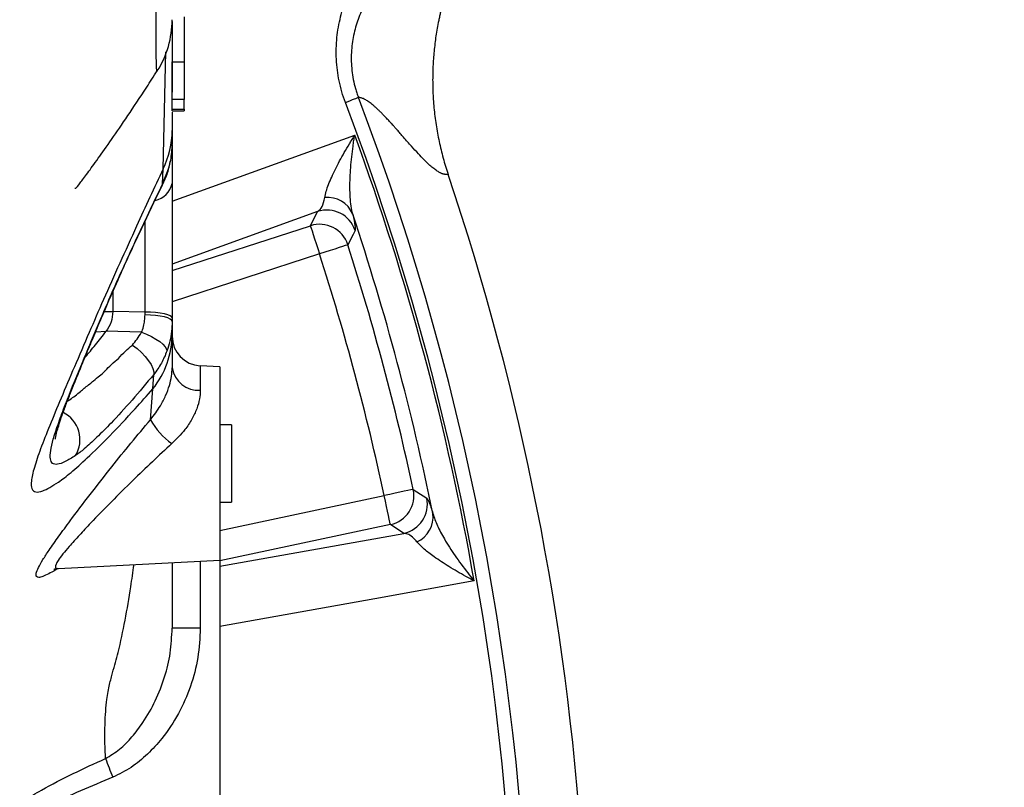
# Model space of a CAD drawing. Extents: x 0 to 8410, y 0 to 5940.
# Tile 59 of 110: x 6045 to 6211, y 3005 to 3134. Entities that reach past the tile are written whole.
import ezdxf

# ---------------------------------------------------------------- set-up
doc = ezdxf.new("R2010")
doc.units = 0
doc.header["$LTSCALE"] = 10
doc.linetypes.add('CENTERX2', pattern=[20.32, 12.7, -2.54, 2.54, -2.54])
doc.layers.get('0').update_dxf_attribs({"linetype": 'CONTINUOUS'})

msp = doc.modelspace()

# ---------------------------------------------------------------- linework, layer by layer
at = {"color": 7, "linetype": 'CONTINUOUS'}
for p, q in [((6073.080932, 3134.599554), (6073.080932, 3127.023938)), ((6071.080928, 3120.682302), (6071.080928, 3127.023938)), ((6073.080932, 3127.023938), (6073.080932, 3120.682302)), ((6068.56889, 3125.537621), (6068.558966, 3125.519785)), ((6071.080928, 3119.07542), (6071.080928, 3120.682302)), ((6073.080932, 3119.07542), (6073.080932, 3120.682302)), ((6071.080928, 3118.810164), (6071.080928, 3119.07542)), ((6071.080928, 3118.810164), (6073.080932, 3118.810164)), ((6071.080928, 3118.568706), (6071.080928, 3115.498575)), ((6073.080932, 3119.07542), (6073.080932, 3118.810164)), ((6071.080928, 3115.498575), (6071.080928, 3113.157126)), ((6071.080928, 3113.070893), (6071.080928, 3106.552246)), ((6071.080928, 3106.552246), (6071.080928, 3083.926241)), ((6061.080937, 3088.329362), (6061.080937, 3085.038724)), ((6071.080928, 3083.926241), (6071.080928, 3083.35873)), ((6071.080928, 3083.35873), (6071.080928, 3081.214043)), ((6071.080928, 3081.214043), (6071.080928, 3075.543883)), ((6079.080944, 3075.714963), (6075.819259, 3075.885902)), ((6079.080944, 3075.714963), (6079.080944, 3043.190884)), ((6081.080918, 3065.952922), (6079.080944, 3065.952922)), ((6081.080918, 3065.952922), (6081.080918, 3052.952925)), ((6079.080944, 3052.952925), (6081.080918, 3052.952925)), ((6051.923369, 3041.767622), (6079.080944, 3043.190884)), ((6079.080944, 3043.190884), (6079.080944, 2993.452924))]:
    msp.add_line(p, q, dxfattribs=at)
at = {"color": 8, "linetype": 'CONTINUOUS'}
for p, q in [((6069.547598, 3109.008583), (6070.035641, 3128.703015)), ((6071.080928, 3127.023938), (6073.080932, 3127.023938)), ((6073.080932, 3120.682302), (6071.080928, 3120.682302)), ((6071.080928, 3119.07542), (6073.080932, 3119.07542)), ((6071.080928, 3103.599595), (6101.819758, 3114.706087)), ((6069.467728, 3106.457713), (6070.558493, 3109.313669)), ((6070.546423, 3109.204637), (6070.558493, 3109.313669)), ((6069.467728, 3106.457713), (6069.547598, 3109.008583)), ((6069.459145, 3106.330367), (6069.467728, 3106.457713)), ((6095.572566, 3101.859453), (6071.080928, 3093.011709)), ((6094.351118, 3099.464032), (6095.572566, 3101.859453)), ((6066.516702, 3084.94177), (6066.516702, 3100.243616)), ((6071.080928, 3091.903093), (6094.351118, 3099.464032)), ((6095.894073, 3094.71527), (6071.080928, 3086.652982)), ((6059.405272, 3084.453831), (6059.179102, 3084.061633)), ((6059.64077, 3085.013042), (6061.080937, 3085.038724)), ((6066.516702, 3084.94177), (6061.080937, 3085.038724)), ((6066.516702, 3084.462347), (6066.516702, 3084.94177)), ((6058.208143, 3081.632915), (6059.960549, 3081.700186)), ((6065.914427, 3081.531706), (6059.960549, 3081.700186)), ((6067.817246, 3071.992206), (6067.982321, 3074.43502)), ((6075.819259, 3075.885902), (6075.819259, 3071.794043)), ((6067.433124, 3066.820758), (6067.817246, 3071.992206)), ((6079.080944, 3048.15914), (6106.790577, 3054.04901)), ((6107.828711, 3049.164968), (6079.080944, 3043.054442)), ((6110.084211, 3047.701197), (6107.828711, 3049.164968)), ((6079.080944, 3042.157764), (6110.084211, 3047.701197)), ((6075.819259, 3043.019945), (6075.819259, 3031.758803)), ((6075.819259, 3031.758803), (6071.080928, 3031.758803))]:
    msp.add_line(p, q, dxfattribs=at)
at = {"color": 8, "linetype": 'CONTINUOUS', "flags": 128}
for points in [[(6094.351118, 3099.464032), (6094.394093, 3099.331799), (6094.49092, 3099.033746), (6094.638174, 3098.580586), (6094.830518, 3097.988578), (6095.061069, 3097.279015), (6095.321541, 3096.477362), (6095.602577, 3095.612424), (6095.894073, 3094.71527)], [(6101.86178, 3098.661366), (6101.52862, 3097.997176), (6100.647216, 3096.24474)], [(6100.647216, 3096.24474), (6100.514864, 3096.202152), (6100.216542, 3096.106159), (6099.762951, 3095.960202), (6099.170421, 3095.769527), (6098.460202, 3095.541003), (6097.657804, 3095.282795), (6096.792077, 3095.004218), (6095.894073, 3094.71527)], [(6071.080928, 3083.926241), (6070.995216, 3084.114196), (6070.740973, 3084.295707), (6070.326929, 3084.464552), (6069.767331, 3084.614942), (6069.081281, 3084.741707), (6068.292384, 3084.840516), (6067.42764, 3084.907974), (6066.516702, 3084.94177)], [(6071.080928, 3083.35873), (6070.995216, 3083.562995), (6070.740973, 3083.760249), (6070.326929, 3083.943742), (6069.767331, 3084.10717), (6069.081281, 3084.244939), (6068.292384, 3084.352317), (6067.42764, 3084.425623), (6066.516702, 3084.462347)], [(6065.914427, 3081.531706), (6066.78087, 3081.191423), (6067.602013, 3080.806928), (6068.349307, 3080.391603), (6068.996732, 3079.959902), (6069.52176, 3079.526822), (6069.90615, 3079.107443), (6070.136522, 3078.716355), (6070.204889, 3078.367154)], [(6064.386402, 3079.36343), (6065.167044, 3078.773665), (6065.900688, 3078.125032), (6066.558962, 3077.442596), (6067.116444, 3076.75274), (6067.551618, 3076.082098), (6067.847644, 3075.456599), (6067.993079, 3074.900414), (6067.982321, 3074.43502)], [(6053.431456, 3069.914135), (6054.064487, 3070.358897), (6054.064517, 3070.35892), (6054.064517, 3070.35892)], [(6111.671631, 3055.101002), (6111.535733, 3055.071707), (6111.229365, 3055.005679), (6110.763584, 3054.90529), (6110.155081, 3054.774145), (6109.425758, 3054.616953), (6108.601784, 3054.439368), (6107.71275, 3054.247754), (6106.790577, 3054.04901)], [(6111.671631, 3055.101002), (6112.293934, 3054.692688), (6113.93181, 3053.615431)], [(6107.828711, 3049.164968), (6107.799803, 3049.300971), (6107.734655, 3049.607518), (6107.635592, 3050.073589), (6107.506161, 3050.682443), (6107.35104, 3051.41222), (6107.175802, 3052.236708), (6106.986706, 3053.126285), (6106.790577, 3054.04901)], [(6121.917759, 3039.699281), (6105.186259, 3036.708529), (6079.080944, 3032.042469)]]:
    msp.add_lwpolyline(points, dxfattribs=at)
at = {"color": 7, "linetype": 'CENTERX2'}
msp.add_arc((5691.080933, 2964.452925), 970, 74.298428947, 58.256891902, dxfattribs=at)
at = {"color": 7, "linetype": 'CONTINUOUS'}
for centre, radius, start, end in [((6055.081191, 3134.098993), 15.999737, 327.52408099, 0.00064422), ((5691.080933, 2964.452925), 450, 3.82042634, 18.61539021), ((6076.080933, 3080.879049), 5, 180, 267)]:
    msp.add_arc(centre, radius, start, end, dxfattribs=at)
at = {"color": 8, "linetype": 'CONTINUOUS'}
for centre, radius, start, end in [((5691.080933, 2964.452925), 440.156995, 339.15990219, 20.8400983), ((5691.080933, 2964.452925), 437.811277, 339.15904839, 20.84095161), ((6056.522056, 3115.512134), 14.558878, 333.46740247, 359.94663866), ((5691.080933, 2964.452925), 437.358431, 9.90687781, 20.09312219), ((6067.477065, 3107.309516), 3.682565, 281.85056956, 348.13323782), ((6097.220798, 3099.608038), 4.620422, 23.16076164, 95.61806709), ((6097.105254, 3097.090482), 5.009213, 18.27625053, 107.81675902), ((5691.080933, 2964.452925), 432.642648, 11.54288761, 18.45711239), ((6095.883728, 3094.695008), 5.00924, 18.02155485, 107.81573124), ((5691.080933, 2964.452925), 430.248325, 12.16266271, 17.83733729), ((5691.080933, 2964.452925), 425.255177, 12.16266271, 17.83733729), ((6056.308353, 3081.253736), 14.772629, 321.17538895, 359.84605067), ((6075.468002, 3076.21881), 4.438688, 188.74607195, 274.53886068), ((6050.438461, 3063.43791), 5.127095, 329.00516015, 63.45874437), ((6077.542854, 3072.231226), 11.466465, 208.15454502, 235.39891836), ((6106.771502, 3054.061341), 5.009207, 282.18407516, 11.97881535), ((6109.027105, 3052.59759), 5.009205, 282.18287561, 11.72380997), ((6110.385997, 3050.475051), 4.620348, 294.38126948, 6.83996861), ((6132.766247, 3036.537364), 77.650812, 200.13199323, 202.62533912)]:
    msp.add_arc(centre, radius, start, end, dxfattribs=at)
for points, knots in [([(6068.558966, 3125.519785), (6068.550345, 3125.496307), (6068.523616, 3125.423519), (6068.476696, 3125.685727), (6068.435189, 3126.27484), (6068.412382, 3127.512893), (6068.418385, 3129.729537), (6068.415136, 3133.311984), (6068.4173, 3137.719995), (6068.418372, 3142.724968), (6068.418224, 3148.301781), (6068.417451, 3154.547341), (6068.416746, 3161.529961), (6068.416407, 3169.346876), (6068.416318, 3177.05783), (6068.416572, 3184.446822), (6068.416782, 3191.170707), (6068.417155, 3198.217289), (6068.417614, 3205.827853), (6068.417788, 3214.026417), (6068.417458, 3222.849552), (6068.417344, 3232.004934), (6068.417622, 3242.413087), (6068.41796, 3251.489702), (6068.417899, 3257.553769), (6068.417882, 3259.250345)], [0, 0, 0, 0, 0.0162843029, 0.0504875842, 0.0848352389, 0.1192345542, 0.1797415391, 0.2405073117, 0.2972170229, 0.3506122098, 0.401813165, 0.4531716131, 0.5048417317, 0.5566698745, 0.6112174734, 0.6482637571, 0.6853708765, 0.7226578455, 0.7600033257, 0.8012182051, 0.8425142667, 0.8840522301, 0.9256722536, 0.9792049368, 1, 1, 1, 1]), ([(6100.246931, 3120.215245), (6099.797937, 3121.394691), (6099.443779, 3122.611519), (6098.939248, 3125.035514), (6098.785129, 3126.249616), (6098.693642, 3128.073846), (6098.686531, 3128.682438), (6098.718966, 3129.900668), (6098.758719, 3130.508525), (6098.942853, 3132.298364), (6099.151917, 3133.458589), (6099.581748, 3135.154738), (6099.744489, 3135.712722), (6100.107592, 3136.814431), (6100.308582, 3137.359316), (6100.955833, 3138.948759), (6101.448459, 3139.956605), (6103.083663, 3142.847529), (6104.382479, 3144.598957), (6105.850964, 3146.208628)], [0, 0, 0, 0, 0.125, 0.125, 0.25, 0.25, 0.3125, 0.3125, 0.375, 0.375, 0.5, 0.5, 0.5625, 0.5625, 0.625, 0.625, 0.75, 0.75, 1, 1, 1, 1]), ([(6107.214446, 3141.885466), (6107.143366, 3141.809105), (6107.070872, 3141.730318), (6106.928643, 3141.573862), (6106.716649, 3141.337861), (6106.508767, 3141.097852), (6106.098651, 3140.612316), (6105.832766, 3140.281272), (6105.059176, 3139.264532), (6104.57542, 3138.555344), (6103.682112, 3137.063774), (6103.27246, 3136.281492), (6102.724952, 3135.041797), (6102.553128, 3134.615971), (6102.237199, 3133.746709), (6102.093638, 3133.305077), (6101.70857, 3131.957988), (6101.512326, 3131.030513), (6101.323233, 3129.587974), (6101.2778, 3129.098092), (6101.226027, 3128.101099), (6101.220035, 3127.600923), (6101.263316, 3126.095187), (6101.373351, 3125.084468), (6101.673886, 3123.556642), (6101.796675, 3123.046839), (6102.013529, 3122.2907), (6102.091216, 3122.04011), (6102.215699, 3121.666869), (6102.27994, 3121.480872), (6102.347182, 3121.295811), (6102.392676, 3121.172645), (6102.416289, 3121.109773), (6102.439172, 3121.049793)], [0, 0, 0, 0, 0.015625, 0.015625, 0.03125, 0.0625, 0.0625, 0.125, 0.125, 0.25, 0.25, 0.375, 0.375, 0.4375, 0.4375, 0.5, 0.5, 0.625, 0.625, 0.6875, 0.6875, 0.75, 0.75, 0.875, 0.875, 0.9375, 0.9375, 0.96875, 0.96875, 0.984375, 0.9921875, 0.9921875, 1, 1, 1, 1]), ([(6100.246931, 3120.215245), (6100.861402, 3120.449163), (6101.385399, 3120.64864), (6102.143064, 3120.93707), (6102.376154, 3121.025803), (6102.439172, 3121.049793)], [0, 0, 0, 0, 0.5, 0.5, 1, 1, 1, 1]), ([(6117.538148, 3108.09917), (6117.493711, 3108.092847), (6117.405314, 3108.08027), (6117.269016, 3108.074668), (6117.130897, 3108.078951), (6116.990651, 3108.094023), (6116.848356, 3108.119633), (6116.703989, 3108.15584), (6116.557556, 3108.202604), (6116.409038, 3108.259963), (6116.258481, 3108.327751), (6115.983664, 3108.469442), (6115.561609, 3108.734682), (6114.963402, 3109.190132), (6114.281078, 3109.782414), (6113.468948, 3110.575003), (6112.488552, 3111.606578), (6111.3342, 3112.874922), (6110.305826, 3114.040122), (6109.501277, 3114.957034), (6109.007854, 3115.515273), (6108.592386, 3115.983312), (6108.255413, 3116.360896), (6107.996967, 3116.649007), (6107.686235, 3116.99201), (6107.308103, 3117.400741), (6106.846209, 3117.889177), (6106.413872, 3118.333552), (6106.011029, 3118.734635), (6105.629567, 3119.100621), (6105.265314, 3119.433612), (6104.913618, 3119.737001), (6104.577162, 3120.008706), (6104.256034, 3120.248733), (6103.950284, 3120.457181), (6103.659955, 3120.634141), (6103.385107, 3120.779626), (6103.12569, 3120.893931), (6102.882037, 3120.976299), (6102.653042, 3121.029781), (6102.511567, 3121.039067), (6102.441493, 3121.043666)], [0, 0, 0, 0, 0.0132739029, 0.0264058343, 0.0393965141, 0.0522466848, 0.0649571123, 0.0775285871, 0.089961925, 0.1022579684, 0.1144175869, 0.1264416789, 0.1671430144, 0.20953456, 0.2536355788, 0.3051299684, 0.3651159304, 0.4336067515, 0.5106101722, 0.5432854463, 0.5714869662, 0.5952151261, 0.6144702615, 0.6292526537, 0.6395625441, 0.6680285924, 0.6951013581, 0.720782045, 0.7450720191, 0.7679728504, 0.7909902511, 0.8136137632, 0.8358461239, 0.8576902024, 0.879149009, 0.9002257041, 0.9209236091, 0.9412462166, 0.9611972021, 0.9807804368, 1, 1, 1, 1]), ([(6096.768473, 3104.206265), (6096.819018, 3104.529172), (6096.903688, 3104.877802), (6097.123027, 3105.613065), (6097.257932, 3105.999873), (6097.56861, 3106.80486), (6097.744471, 3107.223103), (6098.131809, 3108.087226), (6098.342234, 3108.530608), (6099.012012, 3109.880012), (6099.511396, 3110.809618), (6100.327808, 3112.243342), (6100.611324, 3112.727886), (6101.053326, 3113.464567), (6101.203297, 3113.711511), (6101.431781, 3114.083336), (6101.508551, 3114.207547), (6101.663303, 3114.456506), (6101.741946, 3114.582304), (6101.819761, 3114.706086)], [0, 0, 0, 0, 0.125, 0.125, 0.25, 0.25, 0.375, 0.375, 0.5, 0.5, 0.75, 0.75, 0.875, 0.875, 0.9375, 0.9375, 0.96875, 0.96875, 1, 1, 1, 1]), ([(6101.468833, 3101.425302), (6101.355587, 3101.84746), (6101.268907, 3102.299771), (6101.134209, 3103.248594), (6101.086379, 3103.745317), (6101.022169, 3104.774988), (6101.005858, 3105.308014), (6101.000541, 3106.405757), (6101.01163, 3106.967363), (6101.080273, 3108.672377), (6101.172694, 3109.841421), (6101.370892, 3111.636853), (6101.447026, 3112.242402), (6101.576067, 3113.16119), (6101.621518, 3113.468881), (6101.69321, 3113.931741), (6101.717699, 3114.086289), (6101.767861, 3114.395908), (6101.793751, 3114.552269), (6101.819761, 3114.706086)], [0, 0, 0, 0, 0.125, 0.125, 0.25, 0.25, 0.375, 0.375, 0.5, 0.5, 0.75, 0.75, 0.875, 0.875, 0.9375, 0.9375, 0.96875, 0.96875, 1, 1, 1, 1]), ([(6069.547598, 3109.008583), (6068.807577, 3107.426277), (6067.315803, 3104.236584), (6064.860367, 3098.888774), (6062.210054, 3093.049309), (6059.46792, 3086.932871), (6057.896498, 3083.307841), (6057.117318, 3081.51039)], [0, 0, 0, 0, 0.1645247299, 0.3316574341, 0.5511383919, 0.7774345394, 1, 1, 1, 1]), ([(6059.179102, 3084.061633), (6059.733111, 3085.353102), (6060.857543, 3087.974305), (6062.825984, 3092.353475), (6064.933404, 3096.940897), (6067.156845, 3101.685442), (6068.689285, 3104.850127), (6069.467728, 3106.457713)], [0, 0, 0, 0, 0.1956894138, 0.3971766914, 0.5927474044, 0.7931252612, 1, 1, 1, 1]), ([(6095.572561, 3101.859453), (6095.859349, 3102.02192), (6096.10812, 3102.299261), (6096.511849, 3103.074811), (6096.669195, 3103.572029), (6096.768473, 3104.206265)], [0, 0, 0, 0, 0.5, 0.5, 1, 1, 1, 1]), ([(6101.468833, 3101.425302), (6101.662431, 3100.606559), (6101.785038, 3099.981521), (6101.881114, 3099.292982), (6101.898192, 3099.105752), (6101.902443, 3098.816922), (6101.889522, 3098.716705), (6101.861783, 3098.661362)], [0, 0, 0, 0, 0.5, 0.5, 0.75, 0.75, 1, 1, 1, 1]), ([(6065.914427, 3081.531706), (6065.914437, 3081.531723), (6066.04184, 3081.754674), (6066.272656, 3082.524621), (6066.478373, 3083.459524), (6066.504095, 3084.132502), (6066.516702, 3084.462347)], [0, 0, 0, 0, 0.0000269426, 0.3455330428, 0.679228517, 1, 1, 1, 1]), ([(6054.833477, 3060.797657), (6054.224471, 3060.415544), (6053.004457, 3059.650063), (6051.731339, 3059.226357), (6050.885379, 3059.36539), (6050.520705, 3060.150261), (6050.57354, 3061.519176), (6051.015447, 3063.457206), (6051.817374, 3065.950575), (6052.921807, 3068.934524), (6054.470488, 3072.828414), (6056.519979, 3077.767882), (6058.292652, 3081.963537), (6059.179102, 3084.061633)], [0, 0, 0, 0, 0.0862004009, 0.1726843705, 0.2588542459, 0.3435697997, 0.4285789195, 0.513326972, 0.5975318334, 0.6819780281, 0.7662264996, 0.8830983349, 1, 1, 1, 1]), ([(6071.080928, 3083.35873), (6071.062286, 3082.802169), (6071.024412, 3081.67141), (6070.734683, 3079.992468), (6070.382341, 3078.911545), (6070.204889, 3078.367154)], [0, 0, 0, 0, 0.3248336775, 0.6599622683, 1, 1, 1, 1]), ([(6057.117318, 3081.51039), (6056.271658, 3079.539065), (6054.57803, 3075.591034), (6052.342362, 3070.363781), (6050.404809, 3065.718121), (6048.868927, 3061.805553), (6047.802451, 3058.661626), (6047.298782, 3056.42909), (6047.390804, 3055.101929), (6048.015826, 3054.550804), (6049.091637, 3054.720211), (6050.427251, 3055.345266), (6051.436593, 3055.990293), (6051.94128, 3056.312817)], [0, 0, 0, 0, 0.0997113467, 0.1996949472, 0.2993527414, 0.399569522, 0.5001441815, 0.6002812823, 0.6906702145, 0.7813971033, 0.8717795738, 0.9358877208, 1, 1, 1, 1]), ([(6064.386402, 3079.36343), (6064.915437, 3080.036359), (6065.444483, 3080.709301), (6065.914417, 3081.531689), (6065.914427, 3081.531706)], [0, 0, 0, 0, 0.9999788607, 1, 1, 1, 1]), ([(6062.076395, 3077.144253), (6062.076404, 3077.144265), (6062.807622, 3078.058289), (6063.597018, 3078.710864), (6064.386402, 3079.36343)], [0, 0, 0, 0, 0.0000135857, 1, 1, 1, 1]), ([(6070.204889, 3078.367154), (6069.917352, 3077.672049), (6069.335268, 3076.264894), (6068.436909, 3075.049856), (6067.982321, 3074.43502)], [0, 0, 0, 0, 0.4939784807, 1, 1, 1, 1]), ([(6059.899782, 3075.154024), (6059.899792, 3075.154034), (6060.352214, 3075.606455), (6061.323563, 3076.662442), (6062.040314, 3077.110407), (6062.040334, 3077.11042)], [0, 0, 0, 0, 0.00002195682, 0.99997228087, 1, 1, 1, 1]), ([(6062.040334, 3077.11042), (6062.040344, 3077.110432), (6062.04672, 3077.118403), (6062.0537, 3077.125031), (6062.060311, 3077.12916), (6062.060331, 3077.129173)], [0, 0, 0, 0, 0.0015532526, 0.9969994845, 1, 1, 1, 1]), ([(6062.060331, 3077.129173), (6062.060341, 3077.129185), (6062.065469, 3077.135598), (6062.071257, 3077.137827), (6062.076385, 3077.14424), (6062.076395, 3077.144253)], [0, 0, 0, 0, 0.001933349, 0.998066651, 1, 1, 1, 1]), ([(6067.982321, 3074.43502), (6066.755007, 3072.965246), (6064.266114, 3069.984662), (6061.034724, 3066.471658), (6058.348199, 3063.759831), (6056.303666, 3061.876833), (6055.297629, 3061.138363), (6054.833477, 3060.797657)], [0, 0, 0, 0, 0.23551043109, 0.47759591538, 0.65745071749, 0.84195876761, 1, 1, 1, 1]), ([(6057.817941, 3073.344464), (6057.817951, 3073.344474), (6058.584237, 3074.110762), (6059.161103, 3074.252786), (6059.838081, 3075.099011), (6059.838091, 3075.099024)], [0, 0, 0, 0, 0.00001296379, 0.99998532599, 1, 1, 1, 1]), ([(6059.838091, 3075.099024), (6059.838111, 3075.099034), (6059.849777, 3075.104862), (6059.864544, 3075.12016), (6059.87137, 3075.128694), (6059.87138, 3075.128707)], [0, 0, 0, 0, 0.0017003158, 0.998548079, 1, 1, 1, 1]), ([(6059.87138, 3075.128707), (6059.8714, 3075.128717), (6059.884741, 3075.135382), (6059.887113, 3075.14611), (6059.899762, 3075.154011), (6059.899782, 3075.154024)], [0, 0, 0, 0, 0.0014875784, 0.9984309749, 1, 1, 1, 1]), ([(6067.433124, 3066.820758), (6068.025602, 3067.595096), (6069.036356, 3068.916097), (6070.039183, 3070.901625), (6070.663759, 3072.600155), (6071.023762, 3074.208206), (6071.061655, 3075.093564), (6071.080928, 3075.543883)], [0, 0, 0, 0, 0.253727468, 0.4328523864, 0.6187353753, 0.8060776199, 1, 1, 1, 1]), ([(6055.844014, 3071.723076), (6055.844024, 3071.723086), (6056.165039, 3072.044102), (6056.892898, 3072.57581), (6057.682909, 3073.209431), (6057.817931, 3073.344454), (6057.817941, 3073.344464)], [0, 0, 0, 0, 0.0000217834, 0.7039213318, 0.9999782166, 1, 1, 1, 1]), ([(6051.94128, 3056.312817), (6052.607858, 3056.800961), (6053.962972, 3057.793331), (6056.907053, 3060.456953), (6060.545819, 3064.043625), (6064.329158, 3068.041196), (6066.824659, 3070.867887), (6067.817246, 3071.992206)], [0, 0, 0, 0, 0.1871817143, 0.3805299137, 0.6092571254, 0.8445817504, 1, 1, 1, 1]), ([(6054.114883, 3070.395934), (6054.114893, 3070.395941), (6054.563342, 3070.732279), (6055.412214, 3071.291274), (6055.844004, 3071.723066), (6055.844014, 3071.723076)], [0, 0, 0, 0, 0.0000221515, 0.9999769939, 1, 1, 1, 1]), ([(6075.819259, 3071.794043), (6075.793609, 3071.311882), (6075.741367, 3070.329829), (6075.263716, 3068.649117), (6074.43719, 3066.888971), (6073.101021, 3064.852672), (6071.802412, 3063.560162), (6071.031516, 3062.792885)], [0, 0, 0, 0, 0.1743209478, 0.3550525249, 0.5365456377, 0.7248782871, 1, 1, 1, 1]), ([(6054.064517, 3070.35892), (6054.064527, 3070.358927), (6054.071894, 3070.364453), (6054.084385, 3070.37167), (6054.091478, 3070.378765), (6054.091488, 3070.378775)], [0, 0, 0, 0, 0.0013461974, 0.9986018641, 1, 1, 1, 1]), ([(6054.091488, 3070.378775), (6054.091498, 3070.378783), (6054.097861, 3070.383555), (6054.102875, 3070.386928), (6054.114873, 3070.395927), (6054.114883, 3070.395934)], [0, 0, 0, 0, 0.0015600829, 0.9991731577, 1, 1, 1, 1]), ([(6051.813637, 3041.772502), (6051.703872, 3041.701233), (6051.114276, 3041.318419), (6050.273367, 3040.868529), (6049.278696, 3040.400573), (6048.585455, 3040.236675), (6048.16598, 3040.372288), (6048.136331, 3040.9183), (6048.520632, 3041.891169), (6049.285855, 3043.23113), (6050.427059, 3044.98156), (6051.970584, 3047.176829), (6054.251934, 3050.278056), (6057.237121, 3054.20546), (6060.721212, 3058.648185), (6064.146295, 3062.910108), (6066.337437, 3065.517117), (6067.433124, 3066.820758)], [0, 0, 0, 0, 0.0113852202, 0.0611547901, 0.1108870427, 0.1606008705, 0.2102859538, 0.2680370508, 0.325815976, 0.3825558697, 0.4393517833, 0.5104576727, 0.5816455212, 0.6938505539, 0.8062273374, 0.9031034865, 1, 1, 1, 1]), ([(6071.031516, 3062.792885), (6069.936204, 3061.786343), (6067.727258, 3059.75642), (6064.303735, 3056.451738), (6060.783299, 3052.955594), (6057.766772, 3049.859831), (6055.413109, 3047.357298), (6053.839958, 3045.610345), (6052.644187, 3044.183319), (6051.902473, 3043.181213), (6051.496763, 3042.462878), (6051.398888, 3042.071701), (6051.507294, 3041.829875), (6051.650879, 3041.724712), (6051.898012, 3041.773281), (6051.921611, 3041.777919)], [0, 0, 0, 0, 0.1186365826, 0.2392578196, 0.3747954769, 0.5144553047, 0.5980295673, 0.683563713, 0.7473886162, 0.8131127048, 0.8623239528, 0.9130546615, 0.9405384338, 0.9943218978, 1, 1, 1, 1]), ([(6113.931803, 3053.615434), (6114.03513, 3053.547355), (6114.174217, 3053.299245), (6114.434622, 3052.658509), (6114.530148, 3052.399583), (6114.739683, 3051.782897), (6114.852757, 3051.427761), (6114.973468, 3051.025316)], [0, 0, 0, 0, 0.5, 0.5, 0.75, 0.75, 1, 1, 1, 1]), ([(6114.97346, 3051.025319), (6115.199329, 3050.355841), (6115.658316, 3048.995393), (6116.955875, 3046.589757), (6118.657272, 3043.925871), (6120.405853, 3041.563877), (6121.542268, 3040.153793), (6121.912782, 3039.705306), (6121.917759, 3039.699281)], [0, 0, 0, 0, 0.1930954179, 0.392389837, 0.6360047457, 0.8839755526, 0.9984413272, 1, 1, 1, 1]), ([(6112.293308, 3046.266752), (6112.115863, 3046.471016), (6111.634239, 3047.025432), (6110.875986, 3047.580106), (6110.350194, 3047.660519), (6110.084211, 3047.701197)], [0, 0, 0, 0, 0.2237551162, 0.607319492, 1, 1, 1, 1]), ([(6121.917759, 3039.699281), (6121.911252, 3039.702723), (6121.428714, 3039.957965), (6119.952206, 3040.75581), (6117.623601, 3042.107212), (6115.300208, 3043.63974), (6113.431517, 3045.048421), (6112.67232, 3045.86106), (6112.293308, 3046.266752)], [0, 0, 0, 0, 0.001566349, 0.1161487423, 0.362002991, 0.6076522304, 0.8041289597, 1, 1, 1, 1]), ([(6059.859728, 3009.811195), (6059.851642, 3009.984879), (6059.75579, 3012.043977), (6059.715615, 3015.648448), (6060.023026, 3019.580192), (6060.542063, 3022.344759), (6061.048418, 3024.296269), (6061.563684, 3025.971309), (6062.730738, 3030.555371), (6063.778767, 3036.143743), (6064.487338, 3041.193349), (6064.661597, 3042.435201)], [0, 0, 0, 0, 0.00822891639, 0.09755720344, 0.18693438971, 0.25370785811, 0.32071830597, 0.38801282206, 0.45517512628, 0.86601086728, 1, 1, 1, 1]), ([(6059.859728, 3009.811195), (6060.663941, 3010.302301), (6062.316676, 3011.311569), (6064.377038, 3013.43597), (6066.442425, 3016.146234), (6068.349906, 3019.518703), (6069.88124, 3023.462009), (6070.882887, 3027.57817), (6071.014442, 3030.355289), (6071.080928, 3031.758803)], [0, 0, 0, 0, 0.1091151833, 0.2242422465, 0.3419997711, 0.5068091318, 0.6751780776, 0.8358400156, 1, 1, 1, 1]), ([(6075.819259, 3031.758803), (6075.734881, 3030.0985), (6075.566099, 3026.777389), (6074.269313, 3021.919657), (6072.248842, 3017.319256), (6069.736473, 3013.505302), (6066.997343, 3010.512369), (6064.256999, 3008.223312), (6062.139953, 3007.181035), (6061.091428, 3006.664819)], [0, 0, 0, 0, 0.1623990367, 0.3248475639, 0.4889099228, 0.6528921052, 0.7694225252, 0.8858002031, 1, 1, 1, 1]), ([(6043.463384, 3000.743205), (6043.463404, 3000.743219), (6044.387971, 3001.378858), (6046.144529, 3002.805522), (6049.827832, 3004.956523), (6054.389952, 3007.32277), (6058.034787, 3008.980955), (6059.859728, 3009.811195)], [0, 0, 0, 0, 0.0000038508, 0.1791966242, 0.3604997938, 0.6798070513, 1, 1, 1, 1]), ([(6061.091428, 3006.664819), (6057.462774, 3005.150641), (6052.824807, 3003.215293), (6047.374037, 3000.441734), (6044.923851, 2998.977023), (6042.977292, 2997.547316), (6041.397236, 2996.13258), (6040.652624, 2994.891809), (6040.250694, 2994.222059)], [0, 0, 0, 0, 0.4783487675, 0.6114017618, 0.7443292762, 0.8250395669, 0.9055589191, 1, 1, 1, 1])]:
    msp.add_open_spline(points, degree=3, knots=knots, dxfattribs=at)
at = {"color": 7, "linetype": 'CONTINUOUS'}
for points, knots in [([(6116.883157, 3137.813512), (6116.818205, 3137.584326), (6116.688252, 3137.125776), (6116.505794, 3136.434171), (6116.332389, 3135.739531), (6116.168936, 3135.0416), (6116.015194, 3134.340441), (6115.745732, 3133.022038), (6115.414509, 3131.079566), (6115.112207, 3128.504379), (6114.945249, 3125.920675), (6114.913652, 3123.328612), (6115.00179, 3121.119793), (6115.147289, 3119.299938), (6115.302877, 3117.871201), (6115.499194, 3116.450513), (6115.736219, 3115.037856), (6116.014022, 3113.633261), (6116.332349, 3112.236644), (6116.69214, 3110.848325), (6117.089875, 3109.467122), (6117.388599, 3108.555603), (6117.538178, 3108.09918)], [0, 0, 0, 0, 0.02367954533, 0.04737762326, 0.0710991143, 0.09484888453, 0.11863178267, 0.1424526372, 0.22861473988, 0.31441601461, 0.40008969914, 0.48587007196, 0.57199054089, 0.61973110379, 0.66733328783, 0.7148364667, 0.76228026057, 0.80970443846, 0.85714881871, 0.90465316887, 0.95225710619, 1, 1, 1, 1]), ([(6071.080928, 3133.812385), (6071.080928, 3133.337297), (6071.080928, 3129.362661), (6071.080928, 3125.41915), (6071.080928, 3121.947008)], [0, 0, 0, 0, 0.1195299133, 1, 1, 1, 1]), ([(6054.722612, 3105.805191), (6054.748329, 3105.767647), (6054.817073, 3105.66729), (6055.506869, 3106.527462), (6056.759567, 3108.187049), (6058.545577, 3110.658558), (6060.804886, 3113.837506), (6063.567617, 3117.873521), (6066.177317, 3121.780941), (6067.977403, 3124.59505), (6068.576996, 3125.532406)], [0, 0, 0, 0, 0.0894969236, 0.2392342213, 0.3824841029, 0.5217271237, 0.6590016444, 0.7951866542, 0.9317784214, 1, 1, 1, 1]), ([(6070.558493, 3109.313669), (6070.655933, 3109.708027), (6070.861449, 3110.539789), (6071.043364, 3111.827933), (6071.06837, 3112.712773), (6071.080928, 3113.157126)], [0, 0, 0, 0, 0.3097854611, 0.6533852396, 1, 1, 1, 1]), ([(6069.449489, 3106.340739), (6069.529967, 3106.499067), (6069.946537, 3107.318615), (6070.332278, 3108.280795), (6070.505153, 3109.104908), (6070.527439, 3109.211149)], [0, 0, 0, 0, 0.1725835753, 0.8933327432, 1, 1, 1, 1]), ([(6070.532148, 3109.208527), (6070.617854, 3109.486789), (6070.729097, 3109.847961), (6070.775549, 3110.218058), (6070.786213, 3110.303017)], [0, 0, 0, 0, 0.770440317, 1, 1, 1, 1]), ([(6059.402322, 3084.454852), (6059.547144, 3084.794496), (6059.990813, 3085.83501), (6060.816975, 3087.741859), (6061.902113, 3090.189912), (6063.083189, 3092.807013), (6064.327267, 3095.522213), (6065.631399, 3098.3311), (6066.980565, 3101.192546), (6068.26327, 3103.880071), (6069.095047, 3105.57688), (6069.463407, 3106.328326)], [0, 0, 0, 0, 0.0546231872, 0.1673403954, 0.2870467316, 0.4060793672, 0.5274497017, 0.6501926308, 0.7747936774, 0.9002654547, 1, 1, 1, 1]), ([(6051.419173, 3063.518825), (6051.41978, 3063.533291), (6051.421174, 3063.566581), (6051.474874, 3063.932718), (6051.617139, 3064.566216), (6051.880209, 3065.516419), (6052.285762, 3066.784065), (6052.845516, 3068.373777), (6053.560866, 3070.274611), (6054.425613, 3072.470469), (6055.426638, 3074.937162), (6056.548863, 3077.649474), (6057.806343, 3080.669008), (6058.759621, 3082.946239), (6059.305727, 3084.27595), (6059.373235, 3084.440323)], [0, 0, 0, 0, 0.0436507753, 0.10044738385, 0.16525607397, 0.23799066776, 0.31780409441, 0.40347139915, 0.49369680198, 0.58728547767, 0.68319060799, 0.78042596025, 0.87758043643, 0.98486705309, 1, 1, 1, 1]), ([(6061.080937, 3085.038724), (6061.031003, 3084.428569), (6060.93112, 3083.20809), (6060.284102, 3082.202867), (6059.960549, 3081.700186)], [0, 0, 0, 0, 0.4999305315, 1, 1, 1, 1]), ([(6056.400363, 3077.286708), (6056.429277, 3077.320493), (6057.003171, 3077.991082), (6058.192007, 3079.441775), (6059.3588, 3080.931758), (6059.960549, 3081.700186)], [0, 0, 0, 0, 0.02504911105, 0.49718936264, 1, 1, 1, 1]), ([(6051.166182, 3041.662539), (6051.173182, 3041.664742), (6051.188013, 3041.669408), (6051.441181, 3041.748149), (6051.779393, 3041.772004), (6051.921134, 3041.782002)], [0, 0, 0, 0, 0.3417637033, 0.7241404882, 1, 1, 1, 1]), ([(6071.080928, 3042.771625), (6071.080928, 3042.357141), (6071.080928, 3040.711475), (6071.080928, 3038.67767), (6071.080928, 3036.012348), (6071.080928, 3033.786365), (6071.080928, 3032.220679), (6071.080928, 3031.758803)], [0, 0, 0, 0, 0.1317689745, 0.5231752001, 0.7191599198, 0.9171522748, 1, 1, 1, 1])]:
    msp.add_open_spline(points, degree=3, knots=knots, dxfattribs=at)

doc.saveas('drawing.dxf')
